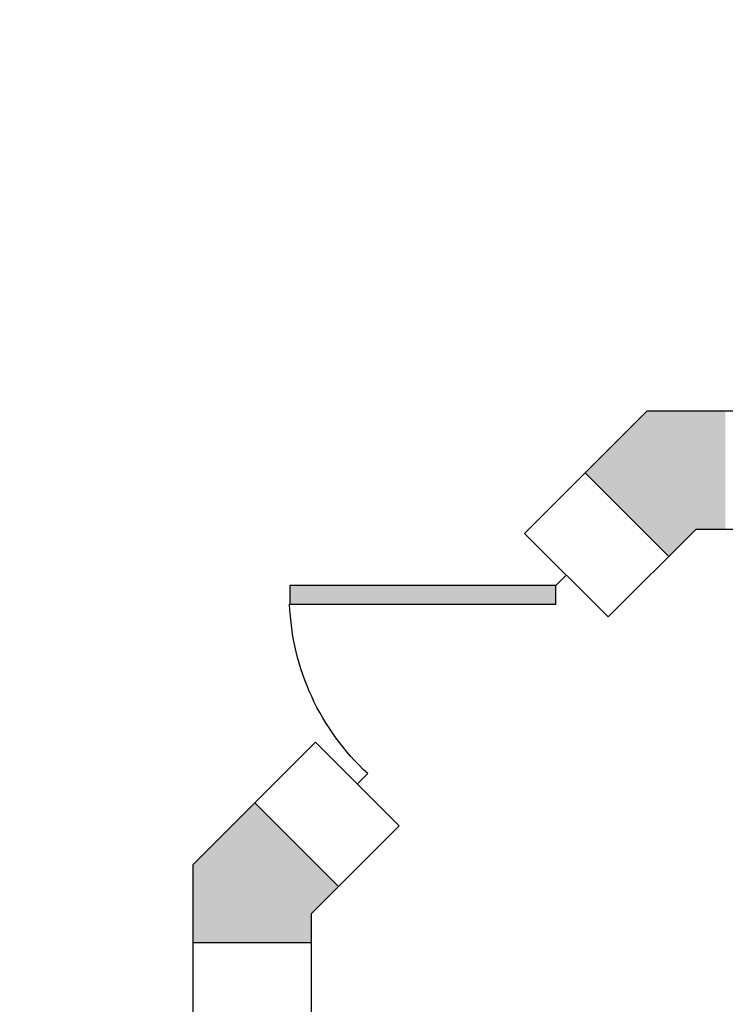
# Model space of a CAD drawing. Header units: millimetres. Extents: x 151654 to 877351, y 70322 to 154322.
# Tile 69 of 173: x 255485 to 257872, y 114331 to 117664. Entities that reach past the tile are written whole.
import ezdxf

# ---------------------------------------------------------------- set-up
doc = ezdxf.new("R2010")
doc.units = ezdxf.units.MM
doc.layers.add('kolonn', color=7, linetype='Continuous')

# ---------------------------------------------------------------- blocks, each defined once
blk = doc.blocks.new('jfgjhsdf')
blk.add_hatch(color=1).paths.add_polyline_path([(-592.6, 730.9), (-636.7, 686.7), (0, 50), (44.2, 94.2)])
at = {"color": 1}
for p, q in [((0, 1000), (0, 950)), ((0, 50), (0, 0))]:
    blk.add_line(p, q, dxfattribs=at)
blk.add_lwpolyline([(0, 50), (-636.7, 686.7), (-592.6, 730.9), (44.2, 94.2), (0, 50)], dxfattribs=at)
blk.add_arc((-33.5, 129.6), 821.1, 87.662, 132.9147, dxfattribs=at)

msp = doc.modelspace()

# ---------------------------------------------------------------- hatches: boundary and pattern name
at = {"layer": 'kolonn'}
h = msp.add_hatch(color=256, dxfattribs=at)
h.paths.add_polyline_path([(253072.2, 122538.4), (253072.2, 122438.4), (252980.8, 122347), (253263.6, 122064.1), (253472.2, 122272.7), (253472.2, 122538.4)])
h.paths.add_polyline_path([(256280.8, 122064.1), (256563.6, 122347), (256472.2, 122438.4), (256472.2, 122538.4), (256072.2, 122538.4), (256072.2, 122272.7)])
h.paths.add_polyline_path([(257872.2, 121138.4), (257772.2, 121138.4), (257680.8, 121229.8), (257397.9, 120947), (257606.5, 120738.4), (257872.2, 120738.4)])
h.paths.add_polyline_path([(257872.2, 116338.4), (257606.5, 116338.4), (257397.9, 116129.8), (257680.8, 115847), (257772.2, 115938.4), (257872.2, 115938.4)])
h.paths.add_polyline_path([(256472.2, 114538.4), (256472.2, 114638.4), (256563.6, 114729.8), (256280.8, 115012.7), (256072.2, 114804.1), (256072.2, 114538.4)])
h.paths.add_polyline_path([(252980.8, 114729.8), (253072.2, 114638.4), (253072.2, 114538.4), (253472.2, 114538.4), (253472.2, 114804.1), (253263.6, 115012.7)])
h.paths.add_polyline_path([(251672.2, 115938.4), (251772.2, 115938.4), (251863.6, 115847), (252146.5, 116129.8), (251937.9, 116338.4), (251672.2, 116338.4)])
h.paths.add_polyline_path([(251863.6, 121229.8), (251772.2, 121138.4), (251672.2, 121138.4), (251672.2, 120738.4), (251937.9, 120738.4), (252146.5, 120947)])

# ---------------------------------------------------------------- linework, layer by layer
at = {"lineweight": 30}
for p, q in [((257606.5, 116338.4), (257192.9, 115924.8)), ((262972.2, 116338.4), (257606.5, 116338.4)), ((257680.8, 115847), (257397.9, 116129.8)), ((257475.7, 115641.9), (257192.9, 115924.8)), ((257772.2, 115938.4), (257475.7, 115641.9)), ((262072.2, 115938.4), (257772.2, 115938.4)), ((256485.8, 115217.7), (256072.2, 114804.1)), ((256768.6, 114934.8), (256485.8, 115217.7)), ((256563.6, 114729.8), (256280.8, 115012.7)), ((256768.6, 114934.8), (256472.2, 114638.4)), ((256072.2, 110738.4), (256072.2, 114804.1)), ((256472.2, 111138.4), (256472.2, 114638.4)), ((256472.2, 114538.4), (256072.2, 114538.4))]:
    msp.add_line(p, q, dxfattribs=at)

# ---------------------------------------------------------------- block references
at = {"xscale": -1, "rotation": 134.9999999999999}
msp.add_blockref('jfgjhsdf', (257334.3, 115783.4), dxfattribs=at)

doc.saveas('drawing.dxf')
